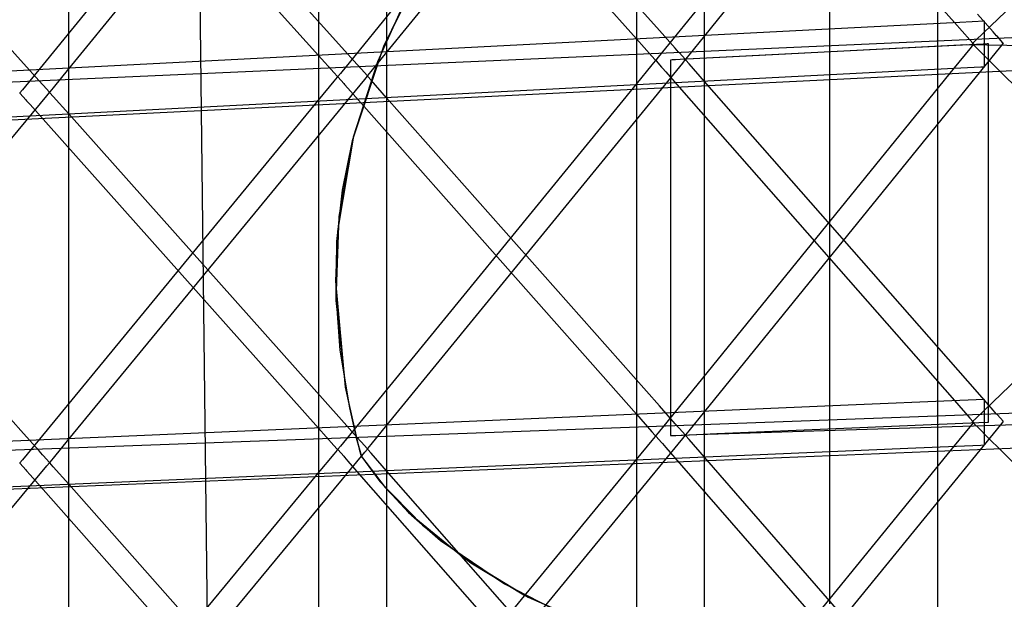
# Model space of a CAD drawing. Extents: x -1.87 to 2.02, y -1.45 to 3.07.
# Tile 11 of 59: x -1.24 to -1.03, y -1.06 to -0.94. Entities that reach past the tile are written whole.
import ezdxf

# ---------------------------------------------------------------- set-up
doc = ezdxf.new("R2010")
doc.units = 0

msp = doc.modelspace()

# ---------------------------------------------------------------- linework, layer by layer
at = {"layer": 'Layer 1', "color": 7, "linetype": 'CONTINUOUS'}
for p, q in [((-1.096225, -1.226166), (-1.096225, -0.113868)), ((-1.163492, -1.227592), (-1.163492, -0.123356)), ((-1.230756, -1.229019), (-1.230756, -0.132843)), ((-1.046981, -0.26157), (-1.046981, -1.422997)), ((-1.110642, -0.269926), (-1.110642, -1.422997)), ((-1.177906, -0.278283), (-1.177906, -1.422997)), ((-1.069799, -0.615999), (-1.069799, -1.036961)), ((-1.200999, -1.099466), (-1.204139, -0.829296)), ((-1.096197, -0.941414), (-1.033575, -0.863733)), ((-1.163458, -0.944903), (-1.100836, -0.867766)), ((-1.043423, -0.868297), (-1.106024, -0.945945)), ((-0.962803, -0.869382), (-1.038841, -0.942341)), ((-1.230711, -0.948392), (-1.168099, -0.871797)), ((-1.110698, -0.872288), (-1.17329, -0.949394)), ((-1.101082, -0.873433), (-1.043364, -0.938608)), ((-1.177969, -0.87628), (-1.240559, -0.952847)), ((-1.105782, -0.940322), (-1.163497, -0.875647)), ((-1.168339, -0.877431), (-1.110638, -0.942096)), ((-1.173053, -0.943804), (-1.23075, -0.879639)), ((-1.235599, -0.881434), (-1.177909, -0.945589)), ((-1.24032, -0.947285), (-1.298007, -0.88363)), ((-1.154823, -0.924767), (-1.164141, -0.943676)), ((-1.155383, -0.925765), (-1.164162, -0.943726)), ((-1.158569, -0.931713), (-1.165457, -0.94694)), ((-1.035185, -0.940593), (-1.038512, -0.936837)), ((-0.97304, -0.939304), (-1.574532, -0.965934)), ((-1.042236, -0.938616), (-1.065907, -0.939829)), ((-1.043364, -0.938608), (-1.040089, -0.942305)), ((-1.03699, -0.938348), (-1.042236, -0.938616)), ((-1.036988, -0.938348), (-1.03699, -0.938348)), ((-1.036988, -0.938382), (-1.036988, -0.938348)), ((-1.036988, -0.938348), (-1.036988, -0.938348)), ((-1.036988, -0.938348), (-1.036988, -0.938348)), ((-1.036988, -0.938348), (-1.036988, -0.938348)), ((-1.036988, -0.938348), (-1.036988, -0.938348)), ((-1.036988, -0.938638), (-1.036988, -0.938382)), ((-1.036988, -0.94656), (-1.036988, -0.938638)), ((-1.065907, -0.939829), (-1.574532, -0.965934)), ((-1.102457, -0.944049), (-1.105782, -0.940322)), ((-1.0995, -0.945511), (-1.096197, -0.941414)), ((-1.034466, -0.941405), (-1.035185, -0.940593)), ((-1.034286, -0.941608), (-1.034466, -0.941405)), ((-1.110638, -0.942096), (-1.107364, -0.945765)), ((-1.045977, -0.943611), (-1.101401, -0.946456)), ((-1.040764, -0.943343), (-1.084586, -0.945593)), ((-1.037298, -0.943165), (-1.045977, -0.943611)), ((-0.811357, -0.946673), (-1.040764, -0.943343)), ((-1.039407, -0.943283), (-1.040114, -0.944153)), ((-1.040089, -0.942305), (-1.039399, -0.943084)), ((-1.03961, -0.94308), (-1.039611, -0.94308)), ((-1.039611, -0.94308), (-1.039611, -0.94308)), ((-1.039611, -0.94308), (-1.039611, -0.94308)), ((-1.039611, -0.94308), (-1.03961, -0.94308)), ((-1.039608, -0.943078), (-1.03961, -0.94308)), ((-1.03961, -0.94308), (-1.03961, -0.94308)), ((-1.03961, -0.94308), (-1.03961, -0.94308)), ((-1.03961, -0.94308), (-1.03961, -0.94308)), ((-1.03961, -0.94308), (-1.03961, -0.943081)), ((-1.03961, -0.943081), (-1.039608, -0.943082)), ((-1.039554, -0.943025), (-1.039608, -0.943078)), ((-1.039608, -0.943082), (-1.039589, -0.943101)), ((-1.039589, -0.943101), (-1.039502, -0.943188)), ((-1.038841, -0.942341), (-1.039554, -0.943025)), ((-1.039502, -0.943188), (-1.037971, -0.944704)), ((-1.03934, -0.9432), (-1.039407, -0.943283)), ((-1.039399, -0.943084), (-1.039336, -0.943155)), ((-1.039324, -0.94318), (-1.03934, -0.9432)), ((-1.039336, -0.943155), (-1.039322, -0.943171)), ((-1.03932, -0.943176), (-1.039324, -0.94318)), ((-1.039322, -0.943171), (-1.039319, -0.943174)), ((-1.039319, -0.943175), (-1.03932, -0.943176)), ((-1.039319, -0.943174), (-1.039319, -0.943174)), ((-1.039319, -0.943174), (-1.039319, -0.943174)), ((-1.039319, -0.943174), (-1.039319, -0.943175)), ((-1.036422, -0.943121), (-1.037298, -0.943165)), ((-1.036216, -0.94311), (-1.036422, -0.943121)), ((-1.036175, -0.943108), (-1.036216, -0.94311)), ((-1.036171, -0.943108), (-1.036175, -0.943108)), ((-1.03617, -0.943108), (-1.036171, -0.943108)), ((-1.03617, -0.943108), (-1.03617, -0.943108)), ((-1.03617, -0.943108), (-1.03617, -0.943108)), ((-1.03617, -0.943108), (-1.03617, -0.943108)), ((-1.03617, -0.943108), (-1.03617, -0.943108)), ((-1.03617, -0.943108), (-1.03617, -0.943108)), ((-1.03617, -1.011425), (-1.03617, -0.943108)), ((-1.033104, -0.942946), (-1.034286, -0.941608)), ((-1.033576, -0.943727), (-1.033061, -0.943091)), ((-1.033036, -0.943022), (-1.033104, -0.942946)), ((-1.033061, -0.943091), (-1.033022, -0.943043)), ((-1.033022, -0.943039), (-1.033036, -0.943022)), ((-1.03302, -0.94304), (-1.033022, -0.943039)), ((-1.033022, -0.943043), (-1.03302, -0.943041)), ((-1.03302, -0.943041), (-1.03302, -0.94304)), ((-1.03302, -0.943041), (-1.03302, -0.943041)), ((-1.03302, -0.943041), (-1.03302, -0.943041)), ((-1.03302, -0.943041), (-1.03302, -0.943041)), ((-1.03302, -0.943041), (-1.03302, -0.943041)), ((-1.03302, -0.943041), (-1.03302, -0.943041)), ((-1.03302, -0.943041), (-1.03302, -0.943041)), ((-1.03302, -0.943041), (-1.03302, -0.943041)), ((-1.177909, -0.945589), (-1.174636, -0.949229)), ((-1.169728, -0.947501), (-1.173053, -0.943804)), ((-1.164141, -0.943676), (-1.170773, -0.963631)), ((-1.164162, -0.943726), (-1.170522, -0.962631)), ((-1.16676, -0.948971), (-1.163458, -0.944903)), ((-1.101737, -0.944855), (-1.102457, -0.944049)), ((-1.101557, -0.945057), (-1.101737, -0.944855)), ((-1.100361, -0.946398), (-1.101557, -0.945057)), ((-1.084586, -0.945593), (-1.101436, -0.946458)), ((-1.100205, -0.946385), (-1.0995, -0.945511)), ((-1.096193, -1.020857), (-1.033576, -0.943727)), ((-1.040114, -0.944153), (-1.043419, -0.948225)), ((-1.037971, -0.944704), (-1.037746, -0.944927)), ((-1.037746, -0.944927), (-1.036872, -0.945794)), ((-1.236996, -0.950953), (-1.24032, -0.947285)), ((-1.165457, -0.94694), (-1.170581, -0.962861)), ((-1.169009, -0.948301), (-1.169728, -0.947501)), ((-1.16345, -1.023771), (-1.100839, -0.947181)), ((-1.107389, -0.947599), (-1.110694, -0.951642)), ((-1.106683, -0.946735), (-1.107389, -0.947599)), ((-1.107364, -0.945765), (-1.106675, -0.946538)), ((-1.106616, -0.946653), (-1.106683, -0.946735)), ((-1.106675, -0.946538), (-1.106612, -0.946608)), ((-1.1066, -0.946633), (-1.106616, -0.946653)), ((-1.106612, -0.946608), (-1.106598, -0.946624)), ((-1.106596, -0.946628), (-1.1066, -0.946633)), ((-1.106598, -0.946624), (-1.106595, -0.946627)), ((-1.106595, -0.946627), (-1.106596, -0.946628)), ((-1.106595, -0.946627), (-1.106595, -0.946627)), ((-1.106595, -0.946627), (-1.106595, -0.946627)), ((-1.106595, -0.946627), (-1.106595, -0.946627)), ((-1.106574, -0.946625), (-1.106575, -0.946627)), ((-1.106575, -0.946627), (-1.106575, -0.946627)), ((-1.106575, -0.946627), (-1.106575, -0.946627)), ((-1.106575, -0.946627), (-1.106575, -0.946627)), ((-1.106575, -0.946627), (-1.106575, -0.946627)), ((-1.106575, -0.946627), (-1.106575, -0.946627)), ((-1.106575, -0.946627), (-1.106575, -0.946627)), ((-1.106575, -0.946627), (-1.106575, -0.946627)), ((-1.106575, -0.946627), (-1.106575, -0.946628)), ((-1.106575, -0.946628), (-1.106573, -0.946629)), ((-1.106534, -0.946577), (-1.106574, -0.946625)), ((-1.106573, -0.946629), (-1.106559, -0.946646)), ((-1.106559, -0.946646), (-1.106492, -0.946722)), ((-1.106024, -0.945945), (-1.106534, -0.946577)), ((-1.106492, -0.946722), (-1.105323, -0.948052)), ((-1.103336, -0.946555), (-1.103433, -0.94656)), ((-1.103431, -0.94656), (-1.103433, -0.94656)), ((-1.103433, -0.94656), (-1.103433, -0.94656)), ((-1.103433, -0.94656), (-1.103433, -0.94656)), ((-1.103433, -0.94656), (-1.103433, -0.94656)), ((-1.103433, -0.94656), (-1.103433, -0.94656)), ((-1.103433, -0.94656), (-1.103433, -0.94656)), ((-1.103433, -0.94656), (-1.103433, -0.94656)), ((-1.103433, -0.94656), (-1.103433, -0.94656)), ((-1.103433, -0.94656), (-1.103433, -0.946561)), ((-1.103433, -0.94656), (-1.103433, -0.94656)), ((-1.103433, -0.94656), (-1.103433, -0.94656)), ((-1.103433, -0.94656), (-1.103433, -0.94656)), ((-1.103433, -0.94656), (-1.103433, -0.94656)), ((-1.103433, -0.94656), (-1.103433, -0.94656)), ((-1.103433, -0.94656), (-1.103433, -0.94656)), ((-1.103433, -0.94656), (-1.103433, -0.94656)), ((-1.103433, -0.94656), (-1.103433, -0.946561)), ((-1.103433, -0.946561), (-1.103433, -0.946561)), ((-1.103433, -0.946561), (-1.103433, -0.946564)), ((-1.103433, -0.946561), (-1.103433, -0.946562)), ((-1.103433, -0.946562), (-1.103433, -0.946566)), ((-1.103433, -0.946564), (-1.103433, -0.946592)), ((-1.103433, -0.946566), (-1.103433, -0.946616)), ((-1.103433, -0.946592), (-1.103433, -0.946729)), ((-1.103433, -0.946616), (-1.103433, -0.946858)), ((-1.103433, -0.946729), (-1.103433, -0.94732)), ((-1.103433, -0.946858), (-1.103433, -0.947892)), ((-1.103433, -0.94732), (-1.103433, -0.953385)), ((-1.103409, -0.946559), (-1.103431, -0.94656)), ((-1.103093, -0.946543), (-1.103409, -0.946559)), ((-1.101401, -0.946456), (-1.103336, -0.946555)), ((-1.101436, -0.946458), (-1.103093, -0.946543)), ((-1.100839, -0.947181), (-1.100318, -0.946544)), ((-1.100292, -0.946475), (-1.100361, -0.946398)), ((-1.100318, -0.946544), (-1.100277, -0.946495)), ((-1.100278, -0.946491), (-1.100292, -0.946475)), ((-1.100292, -0.946493), (-1.100291, -0.946492)), ((-1.100291, -0.946494), (-1.100292, -0.946493)), ((-1.100292, -0.946493), (-1.100292, -0.946493)), ((-1.100292, -0.946493), (-1.100292, -0.946493)), ((-1.100291, -0.946492), (-1.100287, -0.946488)), ((-1.100288, -0.946497), (-1.100291, -0.946494)), ((-1.100274, -0.946513), (-1.100288, -0.946497)), ((-1.100287, -0.946488), (-1.100271, -0.946468)), ((-1.100276, -0.946493), (-1.100278, -0.946491)), ((-1.100277, -0.946495), (-1.100276, -0.946494)), ((-1.100276, -0.946494), (-1.100276, -0.946493)), ((-1.100276, -0.946493), (-1.100276, -0.946493)), ((-1.100276, -0.946493), (-1.100276, -0.946493)), ((-1.100276, -0.946493), (-1.100276, -0.946493)), ((-1.100276, -0.946493), (-1.100276, -0.946493)), ((-1.100276, -0.946493), (-1.100276, -0.946493)), ((-1.100276, -0.946493), (-1.100276, -0.946493)), ((-1.100276, -0.946493), (-1.100276, -0.946493)), ((-1.100211, -0.946585), (-1.100274, -0.946513)), ((-1.100271, -0.946468), (-1.100205, -0.946385)), ((-1.099519, -0.947372), (-1.100211, -0.946585)), ((-1.09624, -0.951103), (-1.099519, -0.947372)), ((-1.036988, -0.947801), (-1.036988, -0.94656)), ((-1.036872, -0.945794), (-1.032832, -0.949798)), ((-1.529619, -0.973252), (-1.019312, -0.948171)), ((-1.495733, -0.971513), (-1.053218, -0.948795)), ((-1.234012, -0.952431), (-1.230711, -0.948392)), ((-1.174636, -0.949229), (-1.173946, -0.949995)), ((-1.17329, -0.949394), (-1.173806, -0.950029)), ((-1.168828, -0.948502), (-1.169009, -0.948301)), ((-1.167618, -0.949847), (-1.168828, -0.948502)), ((-1.167548, -0.949924), (-1.167618, -0.949847)), ((-1.167531, -0.949921), (-1.167464, -0.949839)), ((-1.167464, -0.949839), (-1.16676, -0.948971)), ((-1.043419, -0.948225), (-1.106022, -1.02534)), ((-1.105323, -0.948052), (-1.105145, -0.948256)), ((-1.105145, -0.948256), (-1.104425, -0.949075)), ((-1.104425, -0.949075), (-1.101097, -0.952861)), ((-1.103433, -0.947892), (-1.103433, -0.958138)), ((-1.053218, -0.948795), (-1.037765, -0.948002)), ((-0.962799, -0.949159), (-1.038841, -1.022324)), ((-1.037765, -0.948002), (-1.036993, -0.947962)), ((-1.036993, -0.947962), (-1.036989, -0.947962)), ((-1.036989, -0.947962), (-1.036988, -0.947962)), ((-1.036988, -0.947926), (-1.036988, -0.947801)), ((-1.036988, -0.947955), (-1.036988, -0.947926)), ((-1.036988, -0.947961), (-1.036988, -0.947955)), ((-1.036988, -0.947962), (-1.036988, -0.947961)), ((-1.036988, -0.947962), (-1.036988, -0.947962)), ((-1.036988, -0.947962), (-1.036988, -0.947962)), ((-1.036988, -0.947962), (-1.036988, -0.947962)), ((-1.036988, -0.947962), (-1.036988, -0.947962)), ((-1.036988, -0.947962), (-1.036988, -0.947962)), ((-1.036988, -0.947962), (-1.036988, -0.947962)), ((-1.036988, -0.947962), (-1.036988, -0.947962)), ((-1.032832, -0.949798), (-0.962748, -1.019269)), ((-1.236277, -0.951746), (-1.236996, -0.950953)), ((-1.236094, -0.951948), (-1.236277, -0.951746)), ((-1.23487, -0.953299), (-1.236094, -0.951948)), ((-1.230703, -1.026681), (-1.1681, -0.950635)), ((-1.174661, -0.951049), (-1.177965, -0.955062)), ((-1.173954, -0.950191), (-1.174661, -0.951049)), ((-1.173888, -0.95011), (-1.173954, -0.950191)), ((-1.173946, -0.949995), (-1.173884, -0.950065)), ((-1.173871, -0.95009), (-1.173888, -0.95011)), ((-1.173884, -0.950065), (-1.173869, -0.950081)), ((-1.173867, -0.950085), (-1.173871, -0.95009)), ((-1.173869, -0.950081), (-1.173867, -0.950084)), ((-1.173867, -0.950084), (-1.173866, -0.950084)), ((-1.173866, -0.950084), (-1.173867, -0.950084)), ((-1.173867, -0.950084), (-1.173867, -0.950085)), ((-1.173866, -0.950084), (-1.173866, -0.950084)), ((-1.173846, -0.95008), (-1.173847, -0.95008)), ((-1.173847, -0.95008), (-1.173847, -0.95008)), ((-1.173847, -0.95008), (-1.173847, -0.95008)), ((-1.173847, -0.95008), (-1.173847, -0.95008)), ((-1.173847, -0.95008), (-1.173847, -0.95008)), ((-1.173847, -0.95008), (-1.173847, -0.95008)), ((-1.173847, -0.95008), (-1.173847, -0.95008)), ((-1.173847, -0.95008), (-1.173846, -0.95008)), ((-1.173845, -0.950078), (-1.173846, -0.95008)), ((-1.173846, -0.95008), (-1.173845, -0.950082)), ((-1.173806, -0.950029), (-1.173845, -0.950078)), ((-1.173845, -0.950082), (-1.17383, -0.950098)), ((-1.17383, -0.950098), (-1.173763, -0.950175)), ((-1.173763, -0.950175), (-1.17258, -0.951512)), ((-1.110694, -0.951642), (-1.173289, -1.028216)), ((-1.17258, -0.951512), (-1.172401, -0.951716)), ((-1.172401, -0.951716), (-1.171681, -0.952529)), ((-1.1681, -0.950635), (-1.167574, -0.949994)), ((-1.167574, -0.949994), (-1.167533, -0.949944)), ((-1.167551, -0.949945), (-1.167547, -0.949941)), ((-1.167551, -0.949946), (-1.167551, -0.949945)), ((-1.167551, -0.949947), (-1.167551, -0.949946)), ((-1.167551, -0.949946), (-1.167551, -0.949946)), ((-1.167551, -0.949946), (-1.167551, -0.949946)), ((-1.167548, -0.94995), (-1.167551, -0.949947)), ((-1.167534, -0.94994), (-1.167548, -0.949924)), ((-1.167534, -0.949966), (-1.167548, -0.94995)), ((-1.167547, -0.949941), (-1.167531, -0.949921)), ((-1.167532, -0.949942), (-1.167534, -0.94994)), ((-1.167471, -0.950037), (-1.167534, -0.949966)), ((-1.167533, -0.949944), (-1.167532, -0.949943)), ((-1.167532, -0.949943), (-1.167532, -0.949942)), ((-1.167532, -0.949942), (-1.167532, -0.949942)), ((-1.167532, -0.949942), (-1.167532, -0.949942)), ((-1.167532, -0.949942), (-1.167532, -0.949942)), ((-1.167532, -0.949942), (-1.167532, -0.949942)), ((-1.167532, -0.949942), (-1.167532, -0.949942)), ((-1.167532, -0.949942), (-1.167532, -0.949942)), ((-1.167532, -0.949942), (-1.167532, -0.949942)), ((-1.166779, -0.950818), (-1.167471, -0.950037)), ((-1.163501, -0.95452), (-1.166779, -0.950818)), ((-1.038508, -1.016788), (-1.09624, -0.951103)), ((-1.241121, -0.953535), (-1.241122, -0.953536)), ((-1.241122, -0.953536), (-1.241122, -0.953537)), ((-1.241122, -0.953537), (-1.241122, -0.953537)), ((-1.241122, -0.953537), (-1.241122, -0.953537)), ((-1.241122, -0.953537), (-1.241122, -0.953537)), ((-1.241122, -0.953537), (-1.241122, -0.953537)), ((-1.241122, -0.953537), (-1.241122, -0.953537)), ((-1.241122, -0.953537), (-1.241122, -0.953537)), ((-1.241122, -0.953537), (-1.241122, -0.953537)), ((-1.241122, -0.953537), (-1.241121, -0.953539)), ((-1.241081, -0.953486), (-1.241121, -0.953535)), ((-1.241121, -0.953539), (-1.241106, -0.953555)), ((-1.241106, -0.953555), (-1.241037, -0.953632)), ((-1.240559, -0.952847), (-1.241081, -0.953486)), ((-1.241037, -0.953632), (-1.239841, -0.954969)), ((-1.235361, -0.954091), (-1.234826, -0.953447)), ((-1.234801, -0.953376), (-1.23487, -0.953299)), ((-1.234826, -0.953447), (-1.234785, -0.953397)), ((-1.234803, -0.953398), (-1.234799, -0.953393)), ((-1.234803, -0.953399), (-1.234803, -0.953398)), ((-1.2348, -0.953402), (-1.234803, -0.953399)), ((-1.234803, -0.953399), (-1.234803, -0.953399)), ((-1.234803, -0.953399), (-1.234803, -0.953399)), ((-1.234803, -0.953399), (-1.234803, -0.953399)), ((-1.234786, -0.953393), (-1.234801, -0.953376)), ((-1.234786, -0.953419), (-1.2348, -0.953402)), ((-1.234799, -0.953393), (-1.234783, -0.953374)), ((-1.234784, -0.953394), (-1.234786, -0.953393)), ((-1.234723, -0.953489), (-1.234786, -0.953419)), ((-1.234785, -0.953397), (-1.234784, -0.953395)), ((-1.234784, -0.953395), (-1.234784, -0.953394)), ((-1.234784, -0.953395), (-1.234784, -0.953395)), ((-1.234784, -0.953395), (-1.234784, -0.953395)), ((-1.234784, -0.953395), (-1.234784, -0.953395)), ((-1.234784, -0.953395), (-1.234784, -0.953395)), ((-1.234784, -0.953395), (-1.234784, -0.953395)), ((-1.234784, -0.953395), (-1.234784, -0.953395)), ((-1.234784, -0.953395), (-1.234784, -0.953395)), ((-1.234783, -0.953374), (-1.234716, -0.953292)), ((-1.234031, -0.954264), (-1.234723, -0.953489)), ((-1.234716, -0.953292), (-1.234012, -0.952431)), ((-1.171681, -0.952529), (-1.168354, -0.956284)), ((-1.103433, -0.953385), (-1.103433, -1.005939)), ((-1.101097, -0.952861), (-1.043372, -1.018536)), ((-1.29796, -1.029596), (-1.235361, -0.954091)), ((-1.177965, -0.955062), (-1.240557, -1.031091)), ((-1.239841, -0.954969), (-1.239661, -0.955171)), ((-1.239661, -0.955171), (-1.238941, -0.955978)), ((-1.238941, -0.955978), (-1.235615, -0.959705)), ((-1.230754, -0.957937), (-1.234031, -0.954264)), ((-1.105779, -1.019695), (-1.163501, -0.95452)), ((-1.173049, -1.022602), (-1.230754, -0.957937)), ((-1.168354, -0.956284), (-1.110647, -1.021446)), ((-1.103433, -0.958138), (-1.103433, -1.023566)), ((-1.235615, -0.959705), (-1.177918, -1.024363)), ((-1.24032, -1.025509), (-1.298011, -0.961354)), ((-1.170522, -0.962631), (-1.173915, -0.982741)), ((-1.170581, -0.962861), (-1.173616, -0.97963)), ((-1.170773, -0.963631), (-1.172882, -0.974098)), ((-1.172882, -0.974098), (-1.174078, -0.984941)), ((-1.173616, -0.97963), (-1.174241, -0.997402)), ((-1.173915, -0.982741), (-1.174328, -0.993331)), ((-1.174078, -0.984941), (-1.174281, -0.9962)), ((-1.174328, -0.993331), (-1.17224, -1.015741)), ((-1.174281, -0.9962), (-1.173411, -1.007913)), ((-1.174241, -0.997402), (-1.172133, -1.016331)), ((-1.103433, -1.005939), (-1.103433, -1.024442)), ((-1.173411, -1.007913), (-1.171387, -1.020117)), ((-1.03617, -1.021746), (-1.03617, -1.011425)), ((-1.17224, -1.015741), (-1.169602, -1.027628)), ((-1.172133, -1.016331), (-1.169952, -1.026278)), ((-1.042216, -1.018543), (-1.065856, -1.019553)), ((-1.043372, -1.018536), (-1.040093, -1.022267)), ((-1.03699, -1.01832), (-1.042216, -1.018543)), ((-1.035179, -1.020576), (-1.038508, -1.016788)), ((-1.036988, -1.01832), (-1.03699, -1.01832)), ((-1.036988, -1.018355), (-1.036988, -1.01832)), ((-1.036988, -1.01832), (-1.036988, -1.01832)), ((-1.036988, -1.01832), (-1.036988, -1.01832)), ((-1.036988, -1.01832), (-1.036988, -1.01832)), ((-1.036988, -1.01832), (-1.036988, -1.01832)), ((-1.036988, -1.018611), (-1.036988, -1.018355)), ((-1.036988, -1.026532), (-1.036988, -1.018611)), ((-0.973053, -1.019117), (-1.574492, -1.041308)), ((-1.065856, -1.019553), (-1.574492, -1.041308)), ((-1.171387, -1.020117), (-1.169917, -1.026416)), ((-1.102451, -1.023453), (-1.105779, -1.019695)), ((-1.034459, -1.021396), (-1.035179, -1.020576)), ((-1.169722, -1.02633), (-1.173049, -1.022602)), ((-1.110647, -1.021446), (-1.107368, -1.025148)), ((-1.0995, -1.024931), (-1.096193, -1.020857)), ((-1.040093, -1.022267), (-1.0394, -1.023055)), ((-1.038841, -1.022324), (-1.039553, -1.023009)), ((-1.03617, -1.022787), (-1.03617, -1.021746)), ((-1.034279, -1.0216), (-1.034459, -1.021396)), ((-1.033103, -1.022938), (-1.034279, -1.0216)), ((-1.177918, -1.024363), (-1.17464, -1.028036)), ((-1.166756, -1.027816), (-1.16345, -1.023771)), ((-1.103433, -1.023566), (-1.103433, -1.025851)), ((-1.103433, -1.024442), (-1.103433, -1.025864)), ((-1.10173, -1.024267), (-1.102451, -1.023453)), ((-1.10155, -1.024471), (-1.10173, -1.024267)), ((-1.10036, -1.025815), (-1.10155, -1.024471)), ((-1.097882, -1.025728), (-1.019433, -1.023309)), ((-1.096189, -1.100305), (-1.033578, -1.023715)), ((-1.093626, -1.025546), (-1.038202, -1.023175)), ((-1.04011, -1.024114), (-1.04341, -1.028152)), ((-1.039406, -1.023253), (-1.04011, -1.024114)), ((-1.03961, -1.023064), (-1.039611, -1.023064)), ((-1.039611, -1.023064), (-1.039611, -1.023064)), ((-1.039611, -1.023064), (-1.039611, -1.023064)), ((-1.039611, -1.023064), (-1.03961, -1.023064)), ((-1.039608, -1.023062), (-1.03961, -1.023064)), ((-1.03961, -1.023064), (-1.03961, -1.023064)), ((-1.03961, -1.023064), (-1.03961, -1.023064)), ((-1.03961, -1.023064), (-1.03961, -1.023064)), ((-1.03961, -1.023064), (-1.03961, -1.023065)), ((-1.03961, -1.023065), (-1.039608, -1.023067)), ((-1.039553, -1.023009), (-1.039608, -1.023062)), ((-1.039608, -1.023067), (-1.039589, -1.023085)), ((-1.039589, -1.023085), (-1.039502, -1.023172)), ((-1.039502, -1.023172), (-1.037968, -1.024689)), ((-1.03934, -1.023172), (-1.039406, -1.023253)), ((-1.0394, -1.023055), (-1.039337, -1.023127)), ((-1.039324, -1.023152), (-1.03934, -1.023172)), ((-1.039337, -1.023127), (-1.039322, -1.023143)), ((-1.03932, -1.023148), (-1.039324, -1.023152)), ((-1.039322, -1.023143), (-1.03932, -1.023147)), ((-1.03932, -1.023147), (-1.039319, -1.023147)), ((-1.039319, -1.023147), (-1.03932, -1.023148)), ((-1.039319, -1.023147), (-1.039319, -1.023147)), ((-1.039319, -1.023147), (-1.039319, -1.023147)), ((-1.038202, -1.023175), (-1.036412, -1.023098)), ((-1.037968, -1.024689), (-1.037743, -1.024911)), ((-1.036412, -1.023098), (-1.03617, -1.023088)), ((-1.03617, -1.023032), (-1.03617, -1.022787)), ((-1.03617, -1.023082), (-1.03617, -1.023032)), ((-1.03617, -1.023086), (-1.03617, -1.023082)), ((-1.03617, -1.023087), (-1.03617, -1.023086)), ((-1.03617, -1.023088), (-1.03617, -1.023087)), ((-1.03617, -1.023088), (-1.03617, -1.023088)), ((-1.03617, -1.023088), (-1.03617, -1.023088)), ((-1.03617, -1.023088), (-1.03617, -1.023088)), ((-1.03617, -1.023088), (-1.03617, -1.023088)), ((-1.03617, -1.023088), (-1.03617, -1.023088)), ((-1.03617, -1.023088), (-1.03617, -1.023088)), ((-1.03617, -1.023088), (-1.03617, -1.023088)), ((-1.03617, -1.023088), (-1.03617, -1.023088)), ((-1.03617, -1.023088), (-1.03617, -1.023088)), ((-1.033578, -1.023715), (-1.033061, -1.023083)), ((-1.033036, -1.023014), (-1.033103, -1.022938)), ((-1.033061, -1.023083), (-1.033022, -1.023035)), ((-1.033022, -1.023031), (-1.033036, -1.023014)), ((-1.03302, -1.023032), (-1.033022, -1.023031)), ((-1.033022, -1.023035), (-1.03302, -1.023033)), ((-1.03302, -1.023033), (-1.03302, -1.023032)), ((-1.03302, -1.023033), (-1.03302, -1.023033)), ((-1.03302, -1.023033), (-1.03302, -1.023033)), ((-1.03302, -1.023033), (-1.03302, -1.023033)), ((-1.03302, -1.023033), (-1.03302, -1.023033)), ((-1.03302, -1.023033), (-1.03302, -1.023033)), ((-1.03302, -1.023033), (-1.03302, -1.023033)), ((-1.03302, -1.023033), (-1.03302, -1.023033)), ((-1.236994, -1.029208), (-1.24032, -1.025509)), ((-1.234008, -1.030697), (-1.230703, -1.026681)), ((-1.169952, -1.026278), (-1.169283, -1.028818)), ((-1.169917, -1.026416), (-1.169063, -1.029617)), ((-1.169002, -1.027138), (-1.169722, -1.02633)), ((-1.163446, -1.102644), (-1.100841, -1.026597)), ((-1.106681, -1.026126), (-1.107385, -1.026981)), ((-1.107368, -1.025148), (-1.106676, -1.025929)), ((-1.106615, -1.026046), (-1.106681, -1.026126)), ((-1.106676, -1.025929), (-1.106613, -1.026001)), ((-1.106599, -1.026026), (-1.106615, -1.026046)), ((-1.106613, -1.026001), (-1.106598, -1.026017)), ((-1.106596, -1.026022), (-1.106599, -1.026026)), ((-1.106598, -1.026017), (-1.106595, -1.026021)), ((-1.106595, -1.026021), (-1.106596, -1.026022)), ((-1.106595, -1.026021), (-1.106595, -1.026021)), ((-1.106595, -1.026021), (-1.106595, -1.026021)), ((-1.106595, -1.026021), (-1.106595, -1.026021)), ((-1.106574, -1.026019), (-1.106575, -1.026021)), ((-1.106575, -1.026021), (-1.106575, -1.026021)), ((-1.106575, -1.026021), (-1.106575, -1.026021)), ((-1.106575, -1.026021), (-1.106575, -1.026021)), ((-1.106575, -1.026021), (-1.106575, -1.026021)), ((-1.106575, -1.026021), (-1.106575, -1.026021)), ((-1.106575, -1.026021), (-1.106575, -1.026021)), ((-1.106575, -1.026021), (-1.106575, -1.026021)), ((-1.106575, -1.026021), (-1.106575, -1.026021)), ((-1.106575, -1.026021), (-1.106573, -1.026023)), ((-1.106534, -1.02597), (-1.106574, -1.026019)), ((-1.106573, -1.026023), (-1.106559, -1.026039)), ((-1.106559, -1.026039), (-1.106493, -1.026115)), ((-1.106022, -1.02534), (-1.106534, -1.02597)), ((-1.106493, -1.026115), (-1.105327, -1.02745)), ((-1.103433, -1.025851), (-1.103433, -1.025965)), ((-1.103433, -1.025864), (-1.103433, -1.025959)), ((-1.103433, -1.025959), (-1.103433, -1.025965)), ((-1.103433, -1.025965), (-1.103433, -1.025966)), ((-1.103433, -1.025965), (-1.103433, -1.025966)), ((-1.103433, -1.025966), (-1.103433, -1.025966)), ((-1.103433, -1.025966), (-1.103433, -1.025966)), ((-1.103433, -1.025966), (-1.103433, -1.025966)), ((-1.103433, -1.025966), (-1.103433, -1.025966)), ((-1.103433, -1.025966), (-1.103433, -1.025966)), ((-1.103433, -1.025966), (-1.103433, -1.025966)), ((-1.103433, -1.025966), (-1.103433, -1.025966)), ((-1.103433, -1.025966), (-1.103433, -1.025966)), ((-1.103433, -1.025966), (-1.10343, -1.025966)), ((-1.103433, -1.025966), (-1.103433, -1.025966)), ((-1.103433, -1.025966), (-1.103433, -1.025966)), ((-1.103433, -1.025966), (-1.103433, -1.025966)), ((-1.103433, -1.025966), (-1.103433, -1.025966)), ((-1.103433, -1.025966), (-1.103433, -1.025966)), ((-1.103433, -1.025966), (-1.103433, -1.025966)), ((-1.103433, -1.025966), (-1.103433, -1.025966)), ((-1.103433, -1.025966), (-1.103432, -1.025966)), ((-1.103432, -1.025966), (-1.103428, -1.025966)), ((-1.10343, -1.025966), (-1.103422, -1.025965)), ((-1.103428, -1.025966), (-1.103386, -1.025964)), ((-1.103422, -1.025965), (-1.103328, -1.025961)), ((-1.103386, -1.025964), (-1.103181, -1.025955)), ((-1.103328, -1.025961), (-1.102872, -1.025942)), ((-1.103181, -1.025955), (-1.102305, -1.025918)), ((-1.102872, -1.025942), (-1.097882, -1.025728)), ((-1.102305, -1.025918), (-1.093626, -1.025546)), ((-1.100841, -1.026597), (-1.100318, -1.025961)), ((-1.100292, -1.025892), (-1.10036, -1.025815)), ((-1.100318, -1.025961), (-1.100277, -1.025913)), ((-1.100295, -1.025911), (-1.100296, -1.025911)), ((-1.100296, -1.025911), (-1.100296, -1.025911)), ((-1.100296, -1.025911), (-1.100295, -1.025911)), ((-1.100295, -1.025909), (-1.100291, -1.025905)), ((-1.100295, -1.025911), (-1.100295, -1.025909)), ((-1.100293, -1.025914), (-1.100295, -1.025911)), ((-1.100278, -1.02593), (-1.100293, -1.025914)), ((-1.100278, -1.025909), (-1.100292, -1.025892)), ((-1.100291, -1.025905), (-1.100274, -1.025884)), ((-1.100276, -1.02591), (-1.100278, -1.025909)), ((-1.100216, -1.026002), (-1.100278, -1.02593)), ((-1.100277, -1.025913), (-1.100276, -1.025911)), ((-1.100276, -1.025911), (-1.100276, -1.02591)), ((-1.100276, -1.025911), (-1.100276, -1.025911)), ((-1.100276, -1.025911), (-1.100276, -1.025911)), ((-1.100276, -1.025911), (-1.100276, -1.025911)), ((-1.100276, -1.025911), (-1.100276, -1.025911)), ((-1.100276, -1.025911), (-1.100276, -1.025911)), ((-1.100276, -1.025911), (-1.100276, -1.025911)), ((-1.100276, -1.025911), (-1.100276, -1.025911)), ((-1.100274, -1.025884), (-1.100207, -1.025802)), ((-1.099527, -1.026792), (-1.100216, -1.026002)), ((-1.100207, -1.025802), (-1.0995, -1.024931)), ((-1.096252, -1.030546), (-1.099527, -1.026792)), ((-1.037743, -1.024911), (-1.03687, -1.025773)), ((-1.036988, -1.027773), (-1.036988, -1.026532)), ((-1.03687, -1.025773), (-1.032833, -1.029764)), ((-1.529663, -1.04901), (-1.019333, -1.028112)), ((-1.49577, -1.047561), (-1.05322, -1.028629)), ((-1.173953, -1.029007), (-1.174657, -1.029856)), ((-1.17464, -1.028036), (-1.173948, -1.028812)), ((-1.173887, -1.028927), (-1.173953, -1.029007)), ((-1.173948, -1.028812), (-1.173884, -1.028883)), ((-1.173871, -1.028908), (-1.173887, -1.028927)), ((-1.173884, -1.028883), (-1.17387, -1.028899)), ((-1.173867, -1.028904), (-1.173871, -1.028908)), ((-1.17387, -1.028899), (-1.173867, -1.028902)), ((-1.173867, -1.028902), (-1.173867, -1.028903)), ((-1.173867, -1.028903), (-1.173866, -1.028903)), ((-1.173866, -1.028903), (-1.173867, -1.028903)), ((-1.173867, -1.028903), (-1.173867, -1.028904)), ((-1.173846, -1.028898), (-1.173847, -1.028899)), ((-1.173847, -1.028899), (-1.173847, -1.028899)), ((-1.173847, -1.028899), (-1.173847, -1.028899)), ((-1.173847, -1.028899), (-1.173847, -1.028899)), ((-1.173847, -1.028899), (-1.173847, -1.028899)), ((-1.173847, -1.028899), (-1.173847, -1.028899)), ((-1.173847, -1.028899), (-1.173847, -1.028899)), ((-1.173847, -1.028899), (-1.173846, -1.028899)), ((-1.173845, -1.028897), (-1.173846, -1.028898)), ((-1.173846, -1.028899), (-1.173845, -1.028901)), ((-1.173805, -1.028848), (-1.173845, -1.028897)), ((-1.173845, -1.028901), (-1.173831, -1.028917)), ((-1.173831, -1.028917), (-1.173763, -1.028994)), ((-1.173289, -1.028216), (-1.173805, -1.028848)), ((-1.173763, -1.028994), (-1.172588, -1.030335)), ((-1.169602, -1.027628), (-1.169193, -1.029148)), ((-1.169283, -1.028818), (-1.168929, -1.030096)), ((-1.16882, -1.027341), (-1.169002, -1.027138)), ((-1.167617, -1.028689), (-1.16882, -1.027341)), ((-1.168103, -1.029474), (-1.167574, -1.028836)), ((-1.167548, -1.028766), (-1.167617, -1.028689)), ((-1.167574, -1.028836), (-1.167533, -1.028787)), ((-1.167551, -1.028788), (-1.16755, -1.028787)), ((-1.167551, -1.028789), (-1.167551, -1.028788)), ((-1.167548, -1.028792), (-1.167551, -1.028789)), ((-1.167551, -1.028789), (-1.167551, -1.028789)), ((-1.167551, -1.028789), (-1.167551, -1.028789)), ((-1.16755, -1.028787), (-1.167547, -1.028783)), ((-1.167534, -1.028783), (-1.167548, -1.028766)), ((-1.167534, -1.028808), (-1.167548, -1.028792)), ((-1.167547, -1.028783), (-1.16753, -1.028763)), ((-1.167532, -1.028784), (-1.167534, -1.028783)), ((-1.167472, -1.028879), (-1.167534, -1.028808)), ((-1.167533, -1.028787), (-1.167532, -1.028785)), ((-1.167532, -1.028785), (-1.167532, -1.028784)), ((-1.167532, -1.028785), (-1.167532, -1.028785)), ((-1.167532, -1.028785), (-1.167532, -1.028785)), ((-1.167532, -1.028785), (-1.167532, -1.028785)), ((-1.167532, -1.028785), (-1.167532, -1.028785)), ((-1.167532, -1.028785), (-1.167532, -1.028785)), ((-1.167532, -1.028785), (-1.167532, -1.028785)), ((-1.167532, -1.028785), (-1.167532, -1.028785)), ((-1.16753, -1.028763), (-1.167463, -1.02868)), ((-1.166783, -1.029663), (-1.167472, -1.028879)), ((-1.167463, -1.02868), (-1.166756, -1.027816)), ((-1.107385, -1.026981), (-1.110685, -1.03099)), ((-1.04341, -1.028152), (-1.106018, -1.104739)), ((-1.105327, -1.02745), (-1.105149, -1.027654)), ((-1.105149, -1.027654), (-1.10443, -1.028478)), ((-1.10443, -1.028478), (-1.101105, -1.03229)), ((-1.05322, -1.028629), (-1.037765, -1.027968)), ((-1.037765, -1.027968), (-1.036993, -1.027935)), ((-1.036993, -1.027935), (-1.036989, -1.027934)), ((-1.036989, -1.027934), (-1.036988, -1.027934)), ((-1.036988, -1.027898), (-1.036988, -1.027773)), ((-1.036988, -1.027928), (-1.036988, -1.027898)), ((-1.036988, -1.027934), (-1.036988, -1.027928)), ((-1.036988, -1.027934), (-1.036988, -1.027934)), ((-1.036988, -1.027934), (-1.036988, -1.027934)), ((-1.036988, -1.027934), (-1.036988, -1.027934)), ((-1.036988, -1.027934), (-1.036988, -1.027934)), ((-1.036988, -1.027934), (-1.036988, -1.027934)), ((-1.036988, -1.027934), (-1.036988, -1.027934)), ((-1.036988, -1.027934), (-1.036988, -1.027934)), ((-1.036988, -1.027934), (-1.036988, -1.027934)), ((-1.240557, -1.031091), (-1.24108, -1.031726)), ((-1.236273, -1.030009), (-1.236994, -1.029208)), ((-1.236091, -1.030212), (-1.236273, -1.030009)), ((-1.23487, -1.031567), (-1.236091, -1.030212)), ((-1.234715, -1.031555), (-1.234008, -1.030697)), ((-1.230703, -1.10498), (-1.168103, -1.029474)), ((-1.174657, -1.029856), (-1.177956, -1.033835)), ((-1.110685, -1.03099), (-1.173285, -1.107039)), ((-1.172588, -1.030335), (-1.172409, -1.030539)), ((-1.172409, -1.030539), (-1.17169, -1.031356)), ((-1.169193, -1.029148), (-1.168981, -1.029911)), ((-1.169063, -1.029617), (-1.168951, -1.030019)), ((-1.168981, -1.029911), (-1.168874, -1.030293)), ((-1.168951, -1.030019), (-1.168894, -1.030221)), ((-1.168929, -1.030096), (-1.168884, -1.030256)), ((-1.168894, -1.030221), (-1.168866, -1.030322)), ((-1.168884, -1.030256), (-1.168862, -1.030336)), ((-1.168874, -1.030293), (-1.168846, -1.030382)), ((-1.168866, -1.030322), (-1.168834, -1.0304)), ((-1.168862, -1.030336), (-1.168836, -1.030397)), ((-1.168846, -1.030382), (-1.164123, -1.036585)), ((-1.168836, -1.030397), (-1.164916, -1.035633)), ((-1.168834, -1.0304), (-1.163837, -1.03692)), ((-1.163509, -1.033388), (-1.166783, -1.029663)), ((-1.038513, -1.096727), (-1.096252, -1.030546)), ((-1.032833, -1.029764), (-0.962752, -1.099045)), ((-1.297956, -1.107319), (-1.235362, -1.032355)), ((-1.241121, -1.031775), (-1.241122, -1.031776)), ((-1.241122, -1.031776), (-1.241122, -1.031777)), ((-1.241122, -1.031777), (-1.241122, -1.031777)), ((-1.241122, -1.031777), (-1.241122, -1.031777)), ((-1.241122, -1.031777), (-1.241122, -1.031777)), ((-1.241122, -1.031777), (-1.241122, -1.031777)), ((-1.241122, -1.031777), (-1.241122, -1.031777)), ((-1.241122, -1.031777), (-1.241122, -1.031777)), ((-1.241122, -1.031777), (-1.241122, -1.031777)), ((-1.241122, -1.031777), (-1.241121, -1.031779)), ((-1.24108, -1.031726), (-1.241121, -1.031775)), ((-1.241121, -1.031779), (-1.241106, -1.031795)), ((-1.241106, -1.031795), (-1.241038, -1.031872)), ((-1.241038, -1.031872), (-1.239849, -1.03322)), ((-1.235362, -1.032355), (-1.234827, -1.031714)), ((-1.234801, -1.031644), (-1.23487, -1.031567)), ((-1.234827, -1.031714), (-1.234785, -1.031665)), ((-1.234803, -1.031662), (-1.234802, -1.031661)), ((-1.234803, -1.031663), (-1.234803, -1.031662)), ((-1.2348, -1.031666), (-1.234803, -1.031663)), ((-1.234803, -1.031663), (-1.234803, -1.031663)), ((-1.234803, -1.031663), (-1.234803, -1.031663)), ((-1.234802, -1.031661), (-1.234799, -1.031657)), ((-1.234786, -1.031661), (-1.234801, -1.031644)), ((-1.234786, -1.031682), (-1.2348, -1.031666)), ((-1.234799, -1.031657), (-1.234782, -1.031637)), ((-1.234784, -1.031662), (-1.234786, -1.031661)), ((-1.234724, -1.031752), (-1.234786, -1.031682)), ((-1.234785, -1.031665), (-1.234784, -1.031663)), ((-1.234784, -1.031663), (-1.234784, -1.031662)), ((-1.234784, -1.031663), (-1.234784, -1.031663)), ((-1.234784, -1.031663), (-1.234784, -1.031663)), ((-1.234784, -1.031663), (-1.234784, -1.031663)), ((-1.234784, -1.031663), (-1.234784, -1.031663)), ((-1.234784, -1.031663), (-1.234784, -1.031663)), ((-1.234784, -1.031663), (-1.234784, -1.031663)), ((-1.234784, -1.031663), (-1.234784, -1.031663)), ((-1.234782, -1.031637), (-1.234715, -1.031555)), ((-1.234035, -1.03253), (-1.234724, -1.031752)), ((-1.230762, -1.036227), (-1.234035, -1.03253)), ((-1.17169, -1.031356), (-1.168366, -1.035139)), ((-1.101105, -1.03229), (-1.043376, -1.098465)), ((-1.177956, -1.033835), (-1.240554, -1.109336)), ((-1.239849, -1.03322), (-1.239669, -1.033423)), ((-1.239669, -1.033423), (-1.23895, -1.034235)), ((-1.23895, -1.034235), (-1.235626, -1.037988)), ((-1.168366, -1.035139), (-1.110651, -1.100804)), ((-1.105784, -1.099059), (-1.163509, -1.033388)), ((-1.17305, -1.101395), (-1.230762, -1.036227)), ((-1.164916, -1.035633), (-1.155942, -1.044923)), ((-1.164123, -1.036585), (-1.158853, -1.042222)), ((-1.163837, -1.03692), (-1.158238, -1.042814)), ((-1.069799, -1.036961), (-1.069799, -1.056769)), ((-1.235626, -1.037988), (-1.177922, -1.103143)), ((-1.158853, -1.042222), (-1.146922, -1.051992)), ((-1.158238, -1.042814), (-1.152108, -1.048139)), ((-1.155942, -1.044923), (-1.145697, -1.052834)), ((-1.152108, -1.048139), (-1.138546, -1.057315)), ((-1.146922, -1.051992), (-1.13355, -1.06009)), ((-1.145697, -1.052834), (-1.134473, -1.059596)), ((-1.138546, -1.057315), (-1.123734, -1.064912)), ((-1.069799, -1.056769), (-1.069799, -1.061533)), ((-1.134473, -1.059596), (-1.110258, -1.070607)), ((-1.13355, -1.06009), (-1.104465, -1.072847))]:
    msp.add_line(p, q, dxfattribs=at)

doc.saveas('drawing.dxf')
